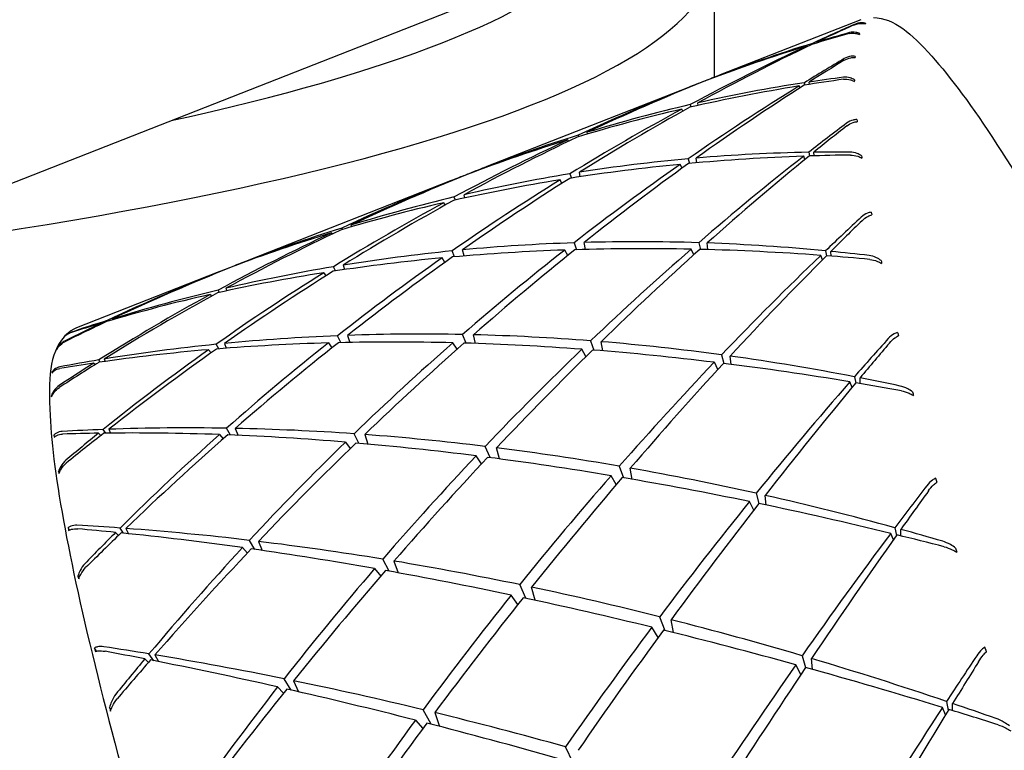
# Model space of a CAD drawing. Header units: inches. Extents: x 36 to 1719, y -84 to 1122.
# Tile 88 of 256: x 657.541 to 658.173, y 304.27 to 304.739. Entities that reach past the tile are written whole.
import ezdxf

# ---------------------------------------------------------------- set-up
doc = ezdxf.new("R2010")
doc.units = ezdxf.units.IN
doc.header["$LTSCALE"] = 48
doc.header["$MEASUREMENT"] = 0
doc.layers.add('Visible (ANSI)', color=7, linetype='Continuous', lineweight=30)

msp = doc.modelspace()

# ---------------------------------------------------------------- linework, layer by layer
at = {"layer": 'Visible (ANSI)'}
for p, q in [((657.07062, 304.45104), (658.14919, 304.8752)), ((657.98658, 304.78073), (657.98658, 304.70204)), ((658.08064, 304.73904), (657.99047, 304.70358)), ((658.04622, 304.7217), (658.04606, 304.72216)), ((658.0496, 304.72382), (658.04969, 304.72327)), ((658.05258, 304.72415), (658.05255, 304.72471)), ((657.98508, 304.70133), (657.98507, 304.70144)), ((657.97019, 304.6956), (657.84083, 304.64473)), ((657.97494, 304.69736), (657.97491, 304.69744)), ((657.98053, 304.69967), (657.98054, 304.69961)), ((658.04148, 304.69519), (658.04102, 304.69648)), ((658.04438, 304.69856), (658.04466, 304.69707)), ((658.04759, 304.69753), (658.04751, 304.69903)), ((657.97123, 304.68452), (657.97162, 304.68295)), ((657.97623, 304.68399), (657.97604, 304.68563)), ((657.96644, 304.68031), (657.96588, 304.68163)), ((657.89945, 304.66499), (657.89975, 304.66401)), ((657.90539, 304.66569), (657.9052, 304.66677)), ((657.89324, 304.66107), (657.89283, 304.6619)), ((658.04476, 304.64933), (658.04399, 304.65143)), ((658.04718, 304.65392), (658.04764, 304.65155)), ((658.05061, 304.65165), (658.05048, 304.65398)), ((657.96595, 304.64368), (657.96484, 304.64619)), ((657.96993, 304.64974), (657.9707, 304.64674)), ((657.97536, 304.64717), (657.97501, 304.65018)), ((657.82932, 304.64012), (657.82929, 304.64019)), ((657.83532, 304.64237), (657.83528, 304.64253)), ((657.89408, 304.64011), (657.89497, 304.63736)), ((657.90067, 304.63824), (657.90016, 304.64108)), ((657.81751, 304.63556), (657.68815, 304.58468)), ((657.82223, 304.63727), (657.82217, 304.63738)), ((657.88893, 304.634), (657.88778, 304.63622)), ((657.82676, 304.62463), (657.82625, 304.62672)), ((657.81406, 304.62001), (657.81314, 304.62156)), ((657.82069, 304.62328), (657.81992, 304.62523)), ((657.75361, 304.60715), (657.75394, 304.60609)), ((657.74124, 304.60229), (657.74175, 304.60153)), ((657.74818, 304.60439), (657.74774, 304.60533)), ((657.89672, 304.59583), (657.89821, 304.59141)), ((657.90395, 304.59157), (657.90313, 304.59603)), ((657.97663, 304.5959), (657.97778, 304.59158)), ((657.98247, 304.59146), (657.98197, 304.59572)), ((657.82007, 304.58685), (657.81854, 304.59063)), ((657.8262, 304.58737), (657.82522, 304.59128)), ((657.89264, 304.58764), (657.89076, 304.59117)), ((657.97347, 304.58809), (657.97181, 304.59172)), ((658.05601, 304.58491), (658.05492, 304.58778)), ((658.05794, 304.59067), (658.05858, 304.58749)), ((658.06157, 304.58727), (658.06142, 304.59033)), ((657.68255, 304.58247), (657.68259, 304.58236)), ((657.74857, 304.58147), (657.74948, 304.57862)), ((657.81388, 304.58322), (657.81211, 304.58612)), ((657.66786, 304.57671), (657.57769, 304.54125)), ((657.67238, 304.57847), (657.67243, 304.5784)), ((657.67784, 304.58057), (657.67781, 304.58062)), ((657.7362, 304.5766), (657.73759, 304.57459)), ((657.74366, 304.57776), (657.74237, 304.58045)), ((657.66335, 304.56266), (657.66421, 304.56156)), ((657.66933, 304.56399), (657.66851, 304.56547)), ((657.67352, 304.56666), (657.67414, 304.56505)), ((657.59389, 304.54434), (657.5942, 304.54398)), ((657.59754, 304.54544), (657.59724, 304.54592)), ((657.60038, 304.54689), (657.60063, 304.54635)), ((657.82749, 304.53142), (657.82516, 304.53697)), ((657.66887, 304.52776), (657.6672, 304.53069)), ((657.67248, 304.53121), (657.67371, 304.52814)), ((657.73917, 304.53155), (657.74143, 304.52841)), ((657.74719, 304.53176), (657.74502, 304.53617)), ((657.75154, 304.53642), (657.75303, 304.53188)), ((657.8217, 304.52755), (657.81907, 304.53165)), ((657.83362, 304.53123), (657.83219, 304.53681)), ((657.90734, 304.53292), (657.90942, 304.52692)), ((657.91516, 304.52646), (657.91407, 304.53238)), ((657.56499, 304.52736), (657.56495, 304.52744)), ((657.66232, 304.52721), (657.66394, 304.52519)), ((657.90432, 304.52282), (657.90169, 304.52752)), ((657.58885, 304.51866), (657.5897, 304.51769)), ((657.59293, 304.51926), (657.59202, 304.52067)), ((657.59534, 304.52121), (657.59605, 304.5197)), ((657.98888, 304.51452), (657.98667, 304.51916)), ((657.99122, 304.52393), (657.99274, 304.51841)), ((657.99743, 304.51782), (657.99683, 304.52316)), ((657.56229, 304.51262), (657.56207, 304.51304)), ((658.07504, 304.50305), (658.07364, 304.50662)), ((658.07649, 304.50988), (658.07732, 304.50579)), ((658.08027, 304.5055), (658.08013, 304.50917)), ((657.56178, 304.49736), (657.56153, 304.49786)), ((657.59639, 304.47367), (657.59482, 304.47603)), ((657.59831, 304.47616), (657.59952, 304.4737)), ((657.67648, 304.47247), (657.6739, 304.47685)), ((657.67945, 304.47674), (657.6813, 304.47227)), ((657.56375, 304.47145), (657.56322, 304.4724)), ((657.59182, 304.47361), (657.59319, 304.47212)), ((657.66929, 304.47275), (657.67166, 304.46992)), ((657.75011, 304.4679), (657.75321, 304.4638)), ((657.75875, 304.46717), (657.75563, 304.47326)), ((657.76248, 304.47277), (657.76455, 304.46665)), ((657.84282, 304.45795), (657.83969, 304.46516)), ((657.84889, 304.45715), (657.84704, 304.46425)), ((657.83739, 304.45396), (657.83393, 304.45909)), ((657.56658, 304.44819), (657.5661, 304.44908)), ((657.92574, 304.45246), (657.9284, 304.445)), ((657.93408, 304.44403), (657.93278, 304.45122)), ((657.92376, 304.44066), (657.92041, 304.44636)), ((658.01192, 304.42422), (658.00916, 304.42975)), ((658.01346, 304.43507), (658.01531, 304.42847)), ((658.01994, 304.4275), (658.01932, 304.43375)), ((657.5732, 304.41151), (657.57234, 304.413)), ((657.60789, 304.40944), (657.60558, 304.41277)), ((657.60925, 304.41251), (657.61098, 304.40912)), ((658.1025, 304.41294), (658.10351, 304.40795)), ((658.10636, 304.40774), (658.1063, 304.41189)), ((657.60276, 304.40996), (657.60462, 304.40805)), ((657.69206, 304.39907), (657.6885, 304.40488)), ((658.10152, 304.40514), (658.09981, 304.40934)), ((657.68414, 304.40019), (657.68724, 304.39672)), ((657.69431, 304.40418), (657.6968, 304.39838)), ((657.77814, 304.38508), (657.77403, 304.3928)), ((657.76882, 304.38674), (657.77276, 304.38188)), ((657.78119, 304.39161), (657.78382, 304.38404)), ((657.57929, 304.38068), (657.57861, 304.38193)), ((657.86581, 304.36768), (657.86185, 304.37645)), ((657.87174, 304.3664), (657.86953, 304.37484)), ((657.8607, 304.36374), (657.85642, 304.36968)), ((657.95161, 304.35581), (657.95484, 304.34705)), ((657.96038, 304.34567), (657.95895, 304.35395)), ((657.95065, 304.34258), (657.94658, 304.34908)), ((657.59052, 304.33381), (657.58928, 304.33586)), ((658.16115, 304.33339), (658.16017, 304.33634)), ((657.62147, 304.3288), (657.62381, 304.32658)), ((657.62728, 304.32765), (657.62413, 304.33198)), ((657.62796, 304.33135), (657.63026, 304.32706)), ((658.04296, 304.33083), (658.04513, 304.32316)), ((658.04961, 304.32204), (658.04906, 304.32902)), ((658.0422, 304.31878), (658.0389, 304.32502)), ((657.71539, 304.30878), (657.71074, 304.31602)), ((657.70663, 304.31078), (657.71044, 304.30686)), ((657.7168, 304.31478), (657.71995, 304.30773)), ((657.59971, 304.29599), (657.59882, 304.29756)), ((658.135, 304.29286), (658.13299, 304.29761)), ((658.13554, 304.3015), (658.13669, 304.29561)), ((658.13939, 304.29564), (658.13948, 304.30016)), ((657.80508, 304.28688), (657.79991, 304.29615)), ((657.80736, 304.29433), (657.81051, 304.28547)), ((657.79499, 304.28947), (657.79974, 304.28407)), ((657.89609, 304.26214), (657.89129, 304.27235))]:
    msp.add_line(p, q, dxfattribs=at)
for centre, major_axis, ratio, start_param, end_param in [((656.61158, 304.78073), (1.375, 0), 0.173648, 5.338062, 6.396688), ((656.61158, 304.81627), (1.3125, 0), 0.173648, 5.610693, 6.124056), ((658.45234, 303.54203), (-0.95821, -1.01906), 0.868084, 4.259217, 4.28085), ((658.12094, 303.4117), (-0.76421, -1.33023), 0.669975, 3.888554, 3.908705), ((658.263, 304.07492), (-0.17555, 0.66533), 0.076046, 0.085605, 0.090204), ((658.45234, 303.54203), (0.6108, -1.09267), 0.917299, 2.923263, 2.944896), ((658.12094, 303.4117), (0.3788, 1.32114), 0.730069, 0.420121, 0.440272), ((658.27628, 304.09826), (0.18732, -0.63919), 0.136789, 3.259703, 3.264302), ((658.45234, 303.54203), (-0.95821, -1.01906), 0.868084, 4.283705, 4.344733), ((658.12094, 303.4117), (-0.76421, -1.33023), 0.669975, 3.91156, 3.974154), ((658.45234, 303.54203), (0.6108, -1.09267), 0.917299, 2.947751, 3.008779), ((658.12094, 303.4117), (0.3788, 1.32114), 0.730069, 0.443127, 0.505722), ((658.45234, 303.54203), (0.81737, 1.20859), 0.780189, 1.025602, 1.047235), ((658.26662, 304.04843), (-0.18605, 0.69043), 0.055108, 0.246392, 0.25099), ((658.12094, 303.4117), (-0.75075, -1.3998), 0.587339, 3.927479, 3.94763), ((658.45234, 303.54203), (-1.30189, -0.42048), 0.913317, 4.776584, 4.780553), ((658.12094, 303.4117), (-0.80052, -1.23851), 0.757354, 3.954086, 3.95849), ((658.12094, 303.4117), (0.21805, 1.28468), 0.837287, 0.246818, 0.266969), ((658.45234, 303.54203), (-1.30189, -0.42048), 0.913317, 4.784974, 4.845076), ((658.12094, 303.4117), (-0.80052, -1.23851), 0.757354, 3.962912, 4.02394), ((658.45234, 303.54203), (0.81737, 1.20859), 0.780189, 1.05009, 1.111118), ((658.45234, 303.54203), (0.6108, -1.09267), 0.917299, 3.013201, 3.017605), ((658.45234, 303.54203), (1.04819, -0.78201), 0.830071, 2.465418, 2.526446), ((658.12094, 303.4117), (0.3788, 1.32114), 0.730069, 0.510143, 0.515619), ((658.12094, 303.4117), (-0.75075, -1.3998), 0.587339, 3.950485, 4.01308), ((658.12094, 303.4117), (0.21805, 1.28468), 0.837287, 0.269824, 0.332419), ((658.45234, 303.54203), (1.04819, -0.78201), 0.830071, 2.44093, 2.462563), ((658.26816, 304.10062), (-0.17684, 0.63467), 0.120814, 0.301145, 0.305743), ((658.12094, 303.4117), (-0.76421, -1.33023), 0.669975, 3.978576, 4.039604), ((658.12094, 303.4117), (0.21805, 1.28468), 0.837287, 0.336841, 0.397869), ((658.45234, 303.54203), (-0.95821, -1.01906), 0.868084, 4.349155, 4.409257), ((658.45234, 303.54203), (1.04819, -0.78201), 0.830071, 2.530868, 2.59097), ((658.45234, 303.54203), (0.77035, 1.30965), 0.691787, 1.030676, 1.052309), ((658.12094, 303.4117), (-0.74607, -1.4566), 0.509257, 3.976751, 3.996902), ((658.27394, 304.01353), (-0.20102, 0.71945), 0.037197, 0.394393, 0.398991), ((658.12094, 303.4117), (-0.80052, -1.23851), 0.757354, 4.029288, 4.08939), ((658.12094, 303.4117), (0.21805, 1.28468), 0.837287, 0.403217, 0.463319), ((658.45234, 303.54203), (-1.30189, -0.42048), 0.913317, 4.850424, 4.91022), ((658.45234, 303.54203), (1.04819, -0.78201), 0.830071, 2.596318, 2.656113), ((658.45234, 303.54203), (1.1843, -0.70673), 0.723026, 2.300268, 2.361296), ((658.12094, 303.4117), (-0.36342, 1.19665), 0.919183, 6.027797, 6.090392), ((658.45234, 303.54203), (0.77035, 1.30965), 0.691787, 1.055164, 1.116192), ((658.12094, 303.4117), (-0.74607, -1.4566), 0.509257, 3.999757, 4.062352), ((658.45234, 303.54203), (1.1843, -0.70673), 0.723026, 2.27578, 2.297413), ((658.12094, 303.4117), (-0.36342, 1.19665), 0.919183, 6.004791, 6.024942), ((658.26362, 304.09397), (-0.17234, 0.63928), 0.100728, 0.484404, 0.489002), ((658.12094, 303.4117), (-0.90551, -1.08528), 0.846676, 4.13854, 4.142944), ((658.45234, 303.54203), (1.1843, -0.70673), 0.723026, 2.365718, 2.42582), ((658.45234, 303.54203), (0.81737, 1.20859), 0.780189, 1.11554, 1.175641), ((658.12094, 303.4117), (-0.36342, 1.19665), 0.919183, 6.094814, 6.155842), ((658.12094, 303.4117), (-0.75075, -1.3998), 0.587339, 4.017502, 4.07853), ((658.12094, 303.4117), (-0.90551, -1.08528), 0.846676, 4.148599, 4.208394), ((658.12094, 303.4117), (0.21805, 1.28468), 0.837287, 0.468973, 0.475699), ((658.12094, 303.4117), (-0.36342, 1.19665), 0.919183, 6.16119, 6.221292), ((658.45234, 303.54203), (-1.4006, 0.1578), 0.852463, 5.262122, 5.266864), ((658.45234, 303.54203), (-1.4006, 0.1578), 0.852463, 5.272518, 5.33262), ((658.45234, 303.54203), (1.04819, -0.78201), 0.830071, 2.661768, 2.666172), ((658.45234, 303.54203), (-0.95821, -1.01906), 0.868084, 4.414605, 4.4744), ((658.45234, 303.54203), (1.1843, -0.70673), 0.723026, 2.431168, 2.490963), ((658.12094, 303.4117), (-0.76421, -1.33023), 0.669975, 4.044952, 4.105054), ((658.45234, 303.54203), (-1.30189, -0.42048), 0.913317, 4.915874, 4.975976), ((658.45234, 303.54203), (1.1843, -0.70673), 0.723026, 2.496618, 2.55672), ((658.12094, 303.4117), (-0.80052, -1.23851), 0.757354, 4.095044, 4.15484), ((658.12094, 303.4117), (-0.36342, 1.19665), 0.919183, 6.226946, 6.286741), ((658.28468, 303.97127), (-0.21892, 0.74958), 0.022732, 0.530053, 0.534651), ((658.45234, 303.54203), (0.753, 1.3835), 0.607919, 1.06548, 1.087113), ((658.12094, 303.4117), (-0.74465, -1.50376), 0.435041, 4.031505, 4.051656), ((658.45234, 303.54203), (-1.4006, 0.1578), 0.852463, 5.337968, 5.398997), ((658.12094, 303.4117), (-0.90551, -1.08528), 0.846676, 4.213742, 4.273844), ((658.45234, 303.54203), (1.1843, -0.70673), 0.723026, 2.562068, 2.623096), ((658.12094, 303.4117), (-0.36342, 1.19665), 0.919183, 0.008904, 0.069006), ((658.12094, 303.4117), (-0.99129, 0.82581), 0.857065, 5.517583, 5.577684), ((658.12094, 303.4117), (-0.99129, 0.82581), 0.857065, 5.451206, 5.512235), ((658.12094, 303.4117), (-0.99129, 0.82581), 0.857065, 5.38419, 5.446785), ((658.12094, 303.4117), (-0.99129, 0.82581), 0.857065, 5.583339, 5.643134), ((658.45234, 303.54203), (1.27376, -0.68828), 0.622542, 2.326406, 2.386201), ((658.45234, 303.54203), (0.81737, 1.20859), 0.780189, 1.180989, 1.240785), ((658.12094, 303.4117), (-0.75075, -1.3998), 0.587339, 4.083878, 4.14398), ((658.45234, 303.54203), (1.27376, -0.68828), 0.622542, 2.260956, 2.321058), ((658.45234, 303.54203), (0.77035, 1.30965), 0.691787, 1.120614, 1.180716), ((658.12094, 303.4117), (-0.74607, -1.4566), 0.509257, 4.066774, 4.127802), ((658.45234, 303.54203), (1.27376, -0.68828), 0.622542, 2.195506, 2.256534), ((658.45234, 303.54203), (0.753, 1.3835), 0.607919, 1.089968, 1.150996), ((658.12094, 303.4117), (-0.74465, -1.50376), 0.435041, 4.054511, 4.117106), ((658.45234, 303.54203), (1.27376, -0.68828), 0.622542, 2.171018, 2.192651), ((658.12094, 303.4117), (-0.99129, 0.82581), 0.857065, 5.361184, 5.381335), ((658.45234, 303.54203), (-1.42754, 0.35318), 0.763376, 5.457239, 5.461361), ((658.12094, 303.4117), (-1.21381, -0.63299), 0.912081, 4.596254, 4.600658), ((658.45234, 303.54203), (1.27376, -0.68828), 0.622542, 2.391856, 2.451957), ((658.45234, 303.54203), (-0.95821, -1.01906), 0.868084, 4.480054, 4.540156), ((658.12094, 303.4117), (-0.76421, -1.33023), 0.669975, 4.110709, 4.170504), ((658.26291, 304.0778), (-0.17448, 0.6531), 0.078882, 0.662037, 0.666633), ((658.45234, 303.54203), (-1.42754, 0.35318), 0.763376, 5.465782, 5.528377), ((658.12094, 303.4117), (-1.21381, -0.63299), 0.912081, 4.60508, 4.666108), ((658.45234, 303.54203), (-1.30189, -0.42048), 0.913317, 4.981324, 5.042352), ((658.45234, 303.54203), (1.1843, -0.70673), 0.723026, 2.627517, 2.631922), ((658.45234, 303.54203), (1.27376, -0.68828), 0.622542, 2.457305, 2.518334), ((658.12094, 303.4117), (-0.36342, 1.19665), 0.919183, 0.073428, 0.078501), ((658.12094, 303.4117), (-0.80052, -1.23851), 0.757354, 4.160187, 4.220289), ((658.12094, 303.4117), (-0.99129, 0.82581), 0.857065, 5.648482, 5.708584), ((658.45234, 303.54203), (-1.4006, 0.1578), 0.852463, 5.403418, 5.466013), ((658.12094, 303.4117), (-0.90551, -1.08528), 0.846676, 4.278265, 4.339294), ((658.45234, 303.54203), (1.27376, -0.68828), 0.622542, 2.522755, 2.58535), ((658.12094, 303.4117), (-0.99129, 0.82581), 0.857065, 5.713006, 5.774034), ((658.12094, 303.4117), (-1.21381, -0.63299), 0.912081, 4.668963, 4.690596), ((658.45234, 303.54203), (-1.42754, 0.35318), 0.763376, 5.531232, 5.551383), ((658.45234, 303.54203), (1.27376, -0.68828), 0.622542, 2.588205, 2.608356), ((658.12094, 303.4117), (-0.99129, 0.82581), 0.857065, 5.776889, 5.798522), ((658.12094, 303.4117), (-1.15662, 0.71739), 0.749837, 5.381723, 5.441518), ((658.29893, 303.92148), (-0.23862, 0.77951), 0.01151, 0.654304, 0.658902), ((658.12094, 303.4117), (-1.15662, 0.71739), 0.749837, 5.51139, 5.572418), ((658.45234, 303.54203), (1.34626, -0.68674), 0.52979, 2.371552, 2.432581), ((658.12094, 303.4117), (-1.15662, 0.71739), 0.749837, 5.446866, 5.506968), ((658.45234, 303.54203), (-0.95821, -1.01906), 0.868084, 4.545504, 4.606533), ((658.12094, 303.4117), (-0.76421, -1.33023), 0.669975, 4.175852, 4.235954), ((658.45234, 303.54203), (1.34626, -0.68674), 0.52979, 2.306103, 2.366205), ((658.45234, 303.54203), (0.81737, 1.20859), 0.780189, 1.246439, 1.306541), ((658.12094, 303.4117), (-0.75075, -1.3998), 0.587339, 4.149634, 4.209429), ((658.45234, 303.54203), (1.34626, -0.68674), 0.52979, 2.240653, 2.300448), ((658.12094, 303.4117), (-1.15662, 0.71739), 0.749837, 5.315967, 5.376068), ((658.12094, 303.4117), (-1.15662, 0.71739), 0.749837, 5.24959, 5.310619), ((658.45234, 303.54203), (-0.74681, -1.44313), 0.528736, 4.254344, 4.275977), ((658.12094, 303.4117), (-0.74387, -1.54256), 0.36395, 4.089528, 4.109679), ((657.88409, 303.94359), (0.31499, -0.58943), 0.100141, 3.235701, 3.240298), ((658.45234, 303.54203), (1.34626, -0.68674), 0.52979, 2.437002, 2.499597), ((658.45234, 303.54203), (-1.30189, -0.42048), 0.913317, 5.046774, 5.109369), ((658.12094, 303.4117), (-0.80052, -1.23851), 0.757354, 4.224711, 4.285739), ((658.45234, 303.54203), (0.77035, 1.30965), 0.691787, 1.186064, 1.245859), ((658.12094, 303.4117), (-0.74607, -1.4566), 0.509257, 4.13315, 4.193252), ((658.45234, 303.54203), (1.34626, -0.68674), 0.52979, 2.175203, 2.235305), ((658.45234, 303.54203), (-1.4006, 0.1578), 0.852463, 5.468868, 5.489019), ((658.12094, 303.4117), (-0.90551, -1.08528), 0.846676, 4.342149, 4.363782), ((658.45234, 303.54203), (1.34626, -0.68674), 0.52979, 2.502452, 2.522603), ((658.12094, 303.4117), (-1.15662, 0.71739), 0.749837, 5.575273, 5.596906), ((658.45234, 303.54203), (0.753, 1.3835), 0.607919, 1.155418, 1.215519), ((658.12094, 303.4117), (-0.74465, -1.50376), 0.435041, 4.121527, 4.182556), ((658.45234, 303.54203), (1.34626, -0.68674), 0.52979, 2.109753, 2.170781), ((658.12094, 303.4117), (-1.15662, 0.71739), 0.749837, 5.182574, 5.245169), ((657.87436, 303.89401), (0.2976, -0.6467), 0.152499, 3.373152, 3.377749), ((658.45234, 303.54203), (-0.74681, -1.44313), 0.528736, 4.278832, 4.339861), ((658.12094, 303.4117), (-0.74387, -1.54256), 0.36395, 4.112534, 4.175129), ((658.45234, 303.54203), (1.34626, -0.68674), 0.52979, 2.085265, 2.106898), ((658.12094, 303.4117), (-1.15662, 0.71739), 0.749837, 5.159568, 5.179719), ((658.26586, 304.053), (-0.18268, 0.67405), 0.057793, 0.830038, 0.834635), ((657.87599, 303.94606), (0.30666, -0.58395), 0.121925, 3.416862, 3.421458), ((658.12094, 303.4117), (-1.25307, 0.69062), 0.647362, 5.46166, 5.483293), ((658.45234, 303.54203), (1.40834, -0.69104), 0.443773, 2.359538, 2.422133), ((658.12094, 303.4117), (-1.25307, 0.69062), 0.647362, 5.397777, 5.458805), ((658.12094, 303.4117), (-1.25307, 0.69062), 0.647362, 5.333253, 5.393355), ((657.88179, 303.85897), (0.3015, -0.68027), 0.153125, 3.525576, 3.530172), ((658.45234, 303.54203), (1.40834, -0.69104), 0.443773, 2.424988, 2.445139), ((658.45234, 303.54203), (-1.30189, -0.42048), 0.913317, 5.112224, 5.132375), ((658.12094, 303.4117), (-0.80052, -1.23851), 0.757354, 4.288594, 4.310227), ((658.45234, 303.54203), (-0.95821, -1.01906), 0.868084, 4.610954, 4.673549), ((658.12094, 303.4117), (-0.76421, -1.33023), 0.669975, 4.240375, 4.301404), ((658.45234, 303.54203), (1.40834, -0.69104), 0.443773, 2.294088, 2.355117), ((658.45234, 303.54203), (0.81737, 1.20859), 0.780189, 1.311889, 1.372917), ((658.12094, 303.4117), (-1.25307, 0.69062), 0.647362, 5.26811, 5.327906), ((658.12094, 303.4117), (-0.75075, -1.3998), 0.587339, 4.214777, 4.274879), ((658.45234, 303.54203), (1.40834, -0.69104), 0.443773, 2.228639, 2.28874), ((658.12094, 303.4117), (-1.25307, 0.69062), 0.647362, 5.202354, 5.262456), ((658.45234, 303.54203), (0.77035, 1.30965), 0.691787, 1.251513, 1.311615), ((658.12094, 303.4117), (-0.74607, -1.4566), 0.509257, 4.198906, 4.258702), ((658.45234, 303.54203), (1.40834, -0.69104), 0.443773, 2.163189, 2.222984), ((657.87131, 303.93962), (0.29965, -0.58926), 0.140236, 3.601242, 3.60584), ((658.12094, 303.4117), (-1.25307, 0.69062), 0.647362, 5.135978, 5.197006), ((658.45234, 303.54203), (0.753, 1.3835), 0.607919, 1.220867, 1.280663), ((658.12094, 303.4117), (-0.74465, -1.50376), 0.435041, 4.187903, 4.248005), ((658.45234, 303.54203), (1.40834, -0.69104), 0.443773, 2.097739, 2.157841), ((658.31646, 303.86497), (-0.25896, 0.80737), 0.003071, 0.768724, 0.77332), ((658.45234, 303.54203), (-0.74488, -1.49259), 0.453607, 4.307977, 4.32961), ((658.12094, 303.4117), (-0.74233, -1.57357), 0.295284, 4.149685, 4.169836), ((658.45234, 303.54203), (-0.74681, -1.44313), 0.528736, 4.344282, 4.404384), ((658.12094, 303.4117), (-1.25307, 0.69062), 0.647362, 5.068961, 5.131556), ((658.12094, 303.4117), (-0.74387, -1.54256), 0.36395, 4.179551, 4.240579), ((658.45234, 303.54203), (1.40834, -0.69104), 0.443773, 2.032289, 2.093317), ((657.8924, 303.81681), (0.30713, -0.71508), 0.151192, 3.664837, 3.669435), ((658.12094, 303.4117), (-1.32893, 0.68632), 0.552713, 5.372579, 5.394212), ((658.45234, 303.54203), (1.4621, -0.69696), 0.363316, 2.351891, 2.372042), ((658.12094, 303.4117), (-1.32893, 0.68632), 0.552713, 5.308696, 5.369724), ((658.12094, 303.4117), (-1.25307, 0.69062), 0.647362, 5.045955, 5.066106), ((658.45234, 303.54203), (-0.95821, -1.01906), 0.868084, 4.676404, 4.696555), ((658.12094, 303.4117), (-0.76421, -1.33023), 0.669975, 4.304259, 4.325892), ((658.45234, 303.54203), (1.4621, -0.69696), 0.363316, 2.286441, 2.349036), ((658.45234, 303.54203), (-0.74488, -1.49259), 0.453607, 4.332465, 4.393493), ((658.12094, 303.4117), (-0.74233, -1.57357), 0.295284, 4.172691, 4.235286), ((658.45234, 303.54203), (1.40834, -0.69104), 0.443773, 2.007801, 2.029434), ((658.45234, 303.54203), (0.81737, 1.20859), 0.780189, 1.377339, 1.439934), ((658.12094, 303.4117), (-0.75075, -1.3998), 0.587339, 4.279301, 4.340329), ((658.45234, 303.54203), (1.4621, -0.69696), 0.363316, 2.220992, 2.28202), ((658.12094, 303.4117), (-1.32893, 0.68632), 0.552713, 5.244173, 5.304275), ((658.27248, 304.01976), (-0.19595, 0.70028), 0.039222, 0.985963, 0.990561), ((658.45234, 303.54203), (0.77035, 1.30965), 0.691787, 1.316963, 1.377992), ((658.12094, 303.4117), (-0.74607, -1.4566), 0.509257, 4.26405, 4.324152), ((658.45234, 303.54203), (1.4621, -0.69696), 0.363316, 2.155542, 2.215644), ((658.12094, 303.4117), (-1.32893, 0.68632), 0.552713, 5.179029, 5.238825), ((657.87061, 303.92356), (0.29518, -0.60557), 0.153023, 3.782553, 3.78715), ((658.12094, 303.4117), (-1.32893, 0.68632), 0.552713, 5.113273, 5.173375), ((658.45234, 303.54203), (0.753, 1.3835), 0.607919, 1.286317, 1.346419), ((658.12094, 303.4117), (-0.74465, -1.50376), 0.435041, 4.25366, 4.313455), ((658.45234, 303.54203), (1.4621, -0.69696), 0.363316, 2.090092, 2.149887), ((658.12094, 303.4117), (-1.32893, 0.68632), 0.552713, 5.046897, 5.107925), ((658.45234, 303.54203), (-0.74681, -1.44313), 0.528736, 4.409732, 4.469527), ((658.12094, 303.4117), (-0.74387, -1.54256), 0.36395, 4.245927, 4.306029), ((658.45234, 303.54203), (1.4621, -0.69696), 0.363316, 2.024642, 2.084744), ((657.9069, 303.76659), (0.31459, -0.75037), 0.147901, 3.791453, 3.796048), ((658.12094, 303.4117), (-1.39338, 0.68968), 0.465095, 5.293519, 5.315152), ((658.33639, 303.80452), (0.2783, -0.82958), 0.003098, 2.261054, 2.265653), ((658.45234, 303.54203), (-1.50833, 0.70252), 0.287354, 5.423001, 5.443152), ((658.45234, 303.54203), (0.81737, 1.20859), 0.780189, 1.442789, 1.46294), ((658.12094, 303.4117), (-1.39338, 0.68968), 0.465095, 5.229636, 5.290664), ((658.12094, 303.4117), (-1.32893, 0.68632), 0.552713, 4.97988, 5.042475), ((658.45234, 303.54203), (-0.7441, -1.53344), 0.381789, 4.365305, 4.386938), ((658.12094, 303.4117), (-0.75075, -1.3998), 0.587339, 4.343184, 4.364817), ((658.45234, 303.54203), (-1.50833, 0.70252), 0.287354, 5.357551, 5.420146), ((658.45234, 303.54203), (-0.74488, -1.49259), 0.453607, 4.397915, 4.458017), ((658.12094, 303.4117), (-0.74233, -1.57357), 0.295284, 4.239707, 4.300736), ((658.45234, 303.54203), (1.4621, -0.69696), 0.363316, 1.959192, 2.02022), ((658.12094, 303.4117), (-0.73921, -1.59708), 0.228401, 4.21134, 4.231491), ((658.45234, 303.54203), (0.77035, 1.30965), 0.691787, 1.382413, 1.445008), ((658.12094, 303.4117), (-1.39338, 0.68968), 0.465095, 5.165112, 5.225214), ((658.12094, 303.4117), (-0.74607, -1.4566), 0.509257, 4.328573, 4.389601), ((658.45234, 303.54203), (-1.50833, 0.70252), 0.287354, 5.292101, 5.353129), ((657.87369, 303.89853), (0.29356, -0.63069), 0.159816, 3.955372, 3.959968), ((658.45234, 303.54203), (-0.7441, -1.53344), 0.381789, 4.389793, 4.450821), ((658.12094, 303.4117), (-1.32893, 0.68632), 0.552713, 4.956874, 4.977025), ((658.12094, 303.4117), (-1.39338, 0.68968), 0.465095, 5.099969, 5.159764), ((658.12094, 303.4117), (-0.73921, -1.59708), 0.228401, 4.234346, 4.296941), ((658.45234, 303.54203), (1.4621, -0.69696), 0.363316, 1.934704, 1.956337), ((658.45234, 303.54203), (0.753, 1.3835), 0.607919, 1.351767, 1.412795), ((658.12094, 303.4117), (-0.74465, -1.50376), 0.435041, 4.318803, 4.378905), ((658.45234, 303.54203), (-1.50833, 0.70252), 0.287354, 5.226651, 5.286753)]:
    msp.add_ellipse(centre, major_axis=major_axis, ratio=ratio, start_param=start_param, end_param=end_param, dxfattribs=at)
for points, knots in [([(657.9647, 305.40767), (657.96457, 305.39584), (657.96679, 305.38254), (657.97531, 305.34354), (657.98268, 305.31647), (658.00141, 305.25536), (658.01248, 305.22193), (658.03739, 305.151), (658.0512, 305.11356), (658.08022, 305.03823), (658.09543, 305.00035), (658.12576, 304.92785), (658.14088, 304.89324), (658.16958, 304.83061), (658.18315, 304.80265), (658.20768, 304.75567), (658.21846, 304.73699), (658.23352, 304.71534), (658.23819, 304.70913), (658.2473, 304.7018), (658.2498, 304.70002), (658.25572, 304.69742), (658.25862, 304.69647), (658.26658, 304.6957), (658.27211, 304.69647), (658.28076, 304.70087), (658.2839, 304.70379), (658.2887, 304.71011), (658.28999, 304.71337), (658.29271, 304.72232), (658.29278, 304.72703), (658.29243, 304.74422), (658.28995, 304.75839), (658.28076, 304.79876), (658.27315, 304.8262), (658.25954, 304.87012), (658.25544, 304.88294), (658.25104, 304.89628)], [1.22173, 1.22173, 1.22173, 1.22173, 1.506325, 1.506325, 1.854354, 1.854354, 2.180255, 2.180255, 2.502796, 2.502796, 2.82455, 2.82455, 3.146543, 3.146543, 3.470197, 3.470197, 3.801032, 3.801032, 4.001201, 4.001201, 4.065346, 4.065346, 4.108346, 4.108346, 4.160923, 4.160923, 4.205464, 4.205464, 4.262041, 4.262041, 4.383737, 4.383737, 4.672025, 4.672025, 5.016325, 5.016325, 5.148721, 5.148721, 5.148721, 5.148721]), ([(658.08867, 304.7404), (658.10227, 304.73998), (658.11274, 304.73036), (658.15036, 304.68867), (658.18196, 304.63986), (658.25602, 304.50694), (658.29732, 304.42573), (658.34574, 304.32397), (658.34931, 304.31644), (658.3529, 304.30883)], [2.2670166, 2.2670166, 2.2670166, 2.2670166, 2.4572469, 2.4572469, 2.8039003, 2.8039003, 3.1261469, 3.1261469, 3.1515987, 3.1515987, 3.1515987, 3.1515987]), ([(658.07618, 304.73562), (658.07754, 304.73624), (658.07922, 304.73662), (658.08156, 304.73669), (658.08261, 304.73658), (658.0836, 304.73635)], [0, 0, 0, 0, 0.01515687, 0.01515687, 0.02514531, 0.02514531, 0.02514531, 0.02514531]), ([(658.08376, 304.73668), (658.08286, 304.7369), (658.08192, 304.73702), (658.07961, 304.73702), (658.07788, 304.73664), (658.07652, 304.73604)], [0.15981607, 0.15981607, 0.15981607, 0.15981607, 0.16794668, 0.16794668, 0.1826344, 0.1826344, 0.1826344, 0.1826344]), ([(658.07314, 304.73012), (658.07435, 304.73045), (658.0759, 304.73052), (658.07799, 304.73013), (658.07884, 304.72986), (658.07967, 304.72951)], [0, 0, 0, 0, 0.01468772, 0.01468772, 0.02281833, 0.02281833, 0.02281833, 0.02281833]), ([(658.07996, 304.72998), (658.07909, 304.7304), (658.07816, 304.73072), (658.07608, 304.73112), (658.0746, 304.73108), (658.0734, 304.73075)], [0.16538083, 0.16538083, 0.16538083, 0.16538083, 0.17536928, 0.17536928, 0.19052615, 0.19052615, 0.19052615, 0.19052615]), ([(658.06991, 304.71297), (658.07119, 304.71376), (658.07279, 304.71436), (658.07502, 304.71474), (658.07602, 304.71477), (658.07696, 304.71468)], [0, 0, 0, 0, 0.01515687, 0.01515687, 0.02514531, 0.02514531, 0.02514531, 0.02514531]), ([(658.07692, 304.71551), (658.07605, 304.71563), (658.07515, 304.71564), (658.07293, 304.71538), (658.07128, 304.7148), (658.06999, 304.71404)], [0.15982454, 0.15982454, 0.15982454, 0.15982454, 0.16795515, 0.16795515, 0.18264287, 0.18264287, 0.18264287, 0.18264287]), ([(658.07654, 304.7004), (658.07561, 304.70093), (658.07463, 304.70137), (658.07243, 304.70204), (658.07085, 304.70221), (658.06959, 304.70205)], [0.16538083, 0.16538083, 0.16538083, 0.16538083, 0.17536928, 0.17536928, 0.19052615, 0.19052615, 0.19052615, 0.19052615]), ([(658.0696, 304.70077), (658.07087, 304.70094), (658.0725, 304.70082), (658.0747, 304.70021), (658.07559, 304.69986), (658.07645, 304.69943)], [0, 0, 0, 0, 0.01468772, 0.01468772, 0.02281833, 0.02281833, 0.02281833, 0.02281833]), ([(658.07807, 304.67488), (658.07723, 304.67489), (658.07637, 304.6748), (658.07425, 304.67426), (658.07268, 304.67348), (658.07146, 304.67256)], [0.15981607, 0.15981607, 0.15981607, 0.15981607, 0.16794668, 0.16794668, 0.1826344, 0.1826344, 0.1826344, 0.1826344]), ([(658.07164, 304.67086), (658.07286, 304.67181), (658.07437, 304.67263), (658.07647, 304.67334), (658.07742, 304.67352), (658.07831, 304.67357)], [0, 0, 0, 0, 0.01515687, 0.01515687, 0.02514531, 0.02514531, 0.02514531, 0.02514531]), ([(658.08112, 304.65161), (658.08014, 304.65224), (658.0791, 304.65279), (658.07679, 304.65371), (658.07513, 304.65407), (658.07379, 304.65408)], [0.16523065, 0.16523065, 0.16523065, 0.16523065, 0.1752191, 0.1752191, 0.19037596, 0.19037596, 0.19037596, 0.19037596]), ([(658.07407, 304.65217), (658.07541, 304.65218), (658.07711, 304.65189), (658.07941, 304.65108), (658.08033, 304.65066), (658.08123, 304.65017)], [0, 0, 0, 0, 0.01468772, 0.01468772, 0.02281833, 0.02281833, 0.02281833, 0.02281833]), ([(658.08719, 304.61548), (658.0864, 304.61538), (658.08558, 304.61518), (658.08356, 304.61437), (658.08207, 304.61339), (658.08092, 304.61231)], [0.15982454, 0.15982454, 0.15982454, 0.15982454, 0.16795515, 0.16795515, 0.18264287, 0.18264287, 0.18264287, 0.18264287]), ([(658.08136, 304.61001), (658.08251, 304.61112), (658.08393, 304.61216), (658.08591, 304.61319), (658.0868, 304.61351), (658.08763, 304.61371)], [0, 0, 0, 0, 0.01515687, 0.01515687, 0.02514531, 0.02514531, 0.02514531, 0.02514531]), ([(658.09362, 304.58446), (658.0926, 304.58517), (658.09152, 304.58581), (658.08909, 304.58695), (658.08735, 304.58749), (658.08594, 304.58765)], [0.16538083, 0.16538083, 0.16538083, 0.16538083, 0.17536928, 0.17536928, 0.19052615, 0.19052615, 0.19052615, 0.19052615]), ([(658.08648, 304.58515), (658.08788, 304.58502), (658.08966, 304.58457), (658.09205, 304.58359), (658.09301, 304.58311), (658.09393, 304.58256)], [0, 0, 0, 0, 0.01468772, 0.01468772, 0.02281833, 0.02281833, 0.02281833, 0.02281833]), ([(657.56971, 304.53551), (657.56982, 304.53563), (657.56992, 304.53575), (657.57085, 304.5367), (657.57205, 304.53745), (657.57323, 304.53783)], [0.17333338, 0.17333338, 0.17333338, 0.17333338, 0.17536928, 0.17536928, 0.19052615, 0.19052615, 0.19052615, 0.19052615]), ([(657.57357, 304.53825), (657.57239, 304.53785), (657.57113, 304.53705), (657.57016, 304.53601), (657.57006, 304.5359), (657.56996, 304.53578)], [0, 0, 0, 0, 0.01468772, 0.01468772, 0.01638375, 0.01638375, 0.01638375, 0.01638375]), ([(657.57769, 304.54125), (657.57711, 304.54102), (657.57655, 304.54076), (657.57544, 304.5402), (657.5749, 304.53989), (657.57386, 304.53923), (657.57336, 304.53888), (657.57239, 304.53814), (657.57193, 304.53775), (657.57104, 304.53693), (657.57062, 304.53651), (657.57021, 304.53607)], [4.05348619, 4.05348619, 4.05348619, 4.05348619, 4.0618612, 4.0618612, 4.0702362, 4.0702362, 4.07861121, 4.07861121, 4.08698621, 4.08698621, 4.09536122, 4.09536122, 4.09536122, 4.09536122]), ([(658.10413, 304.53833), (658.10338, 304.53812), (658.1026, 304.5378), (658.1007, 304.53672), (658.09929, 304.53555), (658.0982, 304.53433)], [0.15981607, 0.15981607, 0.15981607, 0.15981607, 0.16794668, 0.16794668, 0.1826344, 0.1826344, 0.1826344, 0.1826344]), ([(657.56971, 304.53551), (657.56012, 304.52446), (657.55952, 304.50842), (657.56257, 304.44655), (657.57363, 304.3876), (657.61144, 304.23724), (657.63733, 304.14803), (657.70137, 303.94663), (657.73946, 303.8346), (657.82404, 303.59881), (657.87051, 303.4751), (657.96715, 303.22845), (658.0173, 303.10555), (658.11622, 302.87294), (658.16499, 302.76327), (658.25623, 302.56817), (658.29869, 302.4828), (658.37319, 302.34475), (658.40509, 302.29227), (658.45138, 302.23092), (658.46565, 302.21391), (658.48461, 302.21333)], [4.09893, 4.09893, 4.09893, 4.09893, 4.305817, 4.305817, 4.646681, 4.646681, 4.968729, 4.968729, 5.289332, 5.289332, 5.609624, 5.609624, 5.929847, 5.929847, 6.250127, 6.250127, 6.570681, 6.570681, 6.89245, 6.89245, 7.157761, 7.157761, 7.157761, 7.157761]), ([(657.56482, 304.52704), (657.56528, 304.5279), (657.56584, 304.52872), (657.56743, 304.53056), (657.56886, 304.53166), (657.57019, 304.53232)], [0.15982427, 0.15982427, 0.15982427, 0.15982427, 0.16795488, 0.16795488, 0.18264261, 0.18264261, 0.18264261, 0.18264261]), ([(657.57045, 304.53296), (657.56911, 304.5323), (657.56772, 304.5312), (657.56609, 304.52935), (657.56546, 304.52841), (657.56495, 304.52744)], [0, 0, 0, 0, 0.01515687, 0.01515687, 0.02514531, 0.02514531, 0.02514531, 0.02514531]), ([(658.0989, 304.53146), (658.09998, 304.53273), (658.10131, 304.53397), (658.10316, 304.53531), (658.10399, 304.53579), (658.10477, 304.53613)], [0, 0, 0, 0, 0.01515687, 0.01515687, 0.02514531, 0.02514531, 0.02514531, 0.02514531]), ([(657.56194, 304.51215), (657.56239, 304.51278), (657.56295, 304.51337), (657.56443, 304.51444), (657.56571, 304.51497), (657.56696, 304.51518)], [0.16538083, 0.16538083, 0.16538083, 0.16538083, 0.17536928, 0.17536928, 0.19052615, 0.19052615, 0.19052615, 0.19052615]), ([(657.56704, 304.51624), (657.56579, 304.51601), (657.56445, 304.51542), (657.563, 304.51423), (657.56249, 304.51367), (657.56207, 304.51304)], [0, 0, 0, 0, 0.01468772, 0.01468772, 0.02281833, 0.02281833, 0.02281833, 0.02281833]), ([(657.56664, 304.50426), (657.56537, 304.50342), (657.56406, 304.50212), (657.56256, 304.49999), (657.56198, 304.49894), (657.56153, 304.49786)], [0, 0, 0, 0, 0.01515687, 0.01515687, 0.02514531, 0.02514531, 0.02514531, 0.02514531]), ([(657.5616, 304.49696), (657.56203, 304.4979), (657.56255, 304.4988), (657.56403, 304.50086), (657.56538, 304.50215), (657.56665, 304.50297)], [0.15981607, 0.15981607, 0.15981607, 0.15981607, 0.16794668, 0.16794668, 0.1826344, 0.1826344, 0.1826344, 0.1826344]), ([(658.11383, 304.50009), (658.11277, 304.50086), (658.11165, 304.50158), (658.10912, 304.50291), (658.1073, 304.5036), (658.10583, 304.50392)], [0.16538083, 0.16538083, 0.16538083, 0.16538083, 0.17536928, 0.17536928, 0.19052615, 0.19052615, 0.19052615, 0.19052615]), ([(658.10662, 304.50086), (658.10808, 304.50059), (658.10993, 304.5), (658.1124, 304.49888), (658.11338, 304.49835), (658.11433, 304.49777)], [0, 0, 0, 0, 0.01468772, 0.01468772, 0.02281833, 0.02281833, 0.02281833, 0.02281833]), ([(657.56851, 304.47477), (657.56719, 304.47469), (657.56578, 304.4743), (657.56422, 304.47339), (657.56367, 304.47293), (657.56322, 304.4724)], [0, 0, 0, 0, 0.01468772, 0.01468772, 0.02281833, 0.02281833, 0.02281833, 0.02281833]), ([(657.5633, 304.47103), (657.56379, 304.47153), (657.56441, 304.47196), (657.566, 304.47271), (657.56738, 304.47302), (657.5687, 304.47307)], [0.16523065, 0.16523065, 0.16523065, 0.16523065, 0.1752191, 0.1752191, 0.19037596, 0.19037596, 0.19037596, 0.19037596]), ([(657.57084, 304.45629), (657.56965, 304.45528), (657.56843, 304.45379), (657.56704, 304.45141), (657.56651, 304.45025), (657.5661, 304.44908)], [0, 0, 0, 0, 0.01515687, 0.01515687, 0.02514531, 0.02514531, 0.02514531, 0.02514531]), ([(657.56638, 304.4477), (657.56677, 304.4487), (657.56726, 304.44967), (657.56864, 304.45193), (657.56992, 304.4534), (657.57112, 304.45438)], [0.15981607, 0.15981607, 0.15981607, 0.15981607, 0.16794668, 0.16794668, 0.1826344, 0.1826344, 0.1826344, 0.1826344]), ([(658.1286, 304.44475), (658.12789, 304.44443), (658.12716, 304.444), (658.12536, 304.44265), (658.12403, 304.4413), (658.123, 304.43995)], [0.15981607, 0.15981607, 0.15981607, 0.15981607, 0.16794668, 0.16794668, 0.1826344, 0.1826344, 0.1826344, 0.1826344]), ([(658.12395, 304.43656), (658.12496, 304.43797), (658.12621, 304.43941), (658.12793, 304.44105), (658.1287, 304.44167), (658.12942, 304.44216)], [0, 0, 0, 0, 0.01515687, 0.01515687, 0.02514531, 0.02514531, 0.02514531, 0.02514531]), ([(657.57797, 304.41452), (657.57659, 304.4146), (657.57509, 304.41441), (657.57343, 304.41377), (657.57284, 304.41342), (657.57234, 304.413)], [0, 0, 0, 0, 0.01468772, 0.01468772, 0.02281833, 0.02281833, 0.02281833, 0.02281833]), ([(657.57262, 304.41117), (657.57317, 304.41152), (657.57384, 304.41181), (657.57557, 304.41224), (657.57703, 304.41234), (657.57841, 304.41222)], [0.16538083, 0.16538083, 0.16538083, 0.16538083, 0.17536928, 0.17536928, 0.19052615, 0.19052615, 0.19052615, 0.19052615]), ([(658.1414, 304.39995), (658.14031, 304.40076), (658.13915, 304.40154), (658.13654, 304.40302), (658.13465, 304.40385), (658.13311, 304.4043)], [0.16538083, 0.16538083, 0.16538083, 0.16538083, 0.17536928, 0.17536928, 0.19052615, 0.19052615, 0.19052615, 0.19052615]), ([(658.13414, 304.40074), (658.13566, 304.40035), (658.13758, 304.39964), (658.14011, 304.3984), (658.14112, 304.39784), (658.14209, 304.39724)], [0, 0, 0, 0, 0.01468772, 0.01468772, 0.02281833, 0.02281833, 0.02281833, 0.02281833]), ([(657.58299, 304.38986), (657.58187, 304.3887), (657.58073, 304.38703), (657.57945, 304.38443), (657.57897, 304.38318), (657.57861, 304.38193)], [0, 0, 0, 0, 0.01515687, 0.01515687, 0.02514531, 0.02514531, 0.02514531, 0.02514531]), ([(657.57908, 304.38009), (657.57945, 304.38114), (657.5799, 304.38218), (657.58119, 304.38461), (657.5824, 304.38623), (657.58353, 304.38736)], [0.15981607, 0.15981607, 0.15981607, 0.15981607, 0.16794668, 0.16794668, 0.1826344, 0.1826344, 0.1826344, 0.1826344]), ([(657.59525, 304.33654), (657.5938, 304.33676), (657.59222, 304.33676), (657.59045, 304.33639), (657.58982, 304.33616), (657.58928, 304.33586)], [0, 0, 0, 0, 0.01468772, 0.01468772, 0.02281833, 0.02281833, 0.02281833, 0.02281833]), ([(658.16017, 304.33634), (658.15951, 304.33591), (658.15883, 304.33537), (658.15714, 304.33377), (658.15589, 304.33225), (658.15491, 304.33079)], [0.15981607, 0.15981607, 0.15981607, 0.15981607, 0.16794668, 0.16794668, 0.1826344, 0.1826344, 0.1826344, 0.1826344]), ([(657.58975, 304.33359), (657.59036, 304.3338), (657.59109, 304.33394), (657.59294, 304.33405), (657.59449, 304.33394), (657.59595, 304.33367)], [0.16538083, 0.16538083, 0.16538083, 0.16538083, 0.17536928, 0.17536928, 0.19052615, 0.19052615, 0.19052615, 0.19052615]), ([(658.15608, 304.32694), (658.15704, 304.32846), (658.1582, 304.33008), (658.1598, 304.33202), (658.1605, 304.33278), (658.16116, 304.33341)], [0, 0, 0, 0, 0.01515687, 0.01515687, 0.02514531, 0.02514531, 0.02514531, 0.02514531]), ([(657.60288, 304.30612), (657.60182, 304.30481), (657.60076, 304.30299), (657.59958, 304.3002), (657.59914, 304.29887), (657.59882, 304.29756)], [0, 0, 0, 0, 0.01515687, 0.01515687, 0.02514531, 0.02514531, 0.02514531, 0.02514531]), ([(657.59948, 304.2953), (657.59982, 304.29638), (657.60024, 304.29747), (657.60146, 304.30004), (657.6026, 304.3018), (657.60367, 304.30307)], [0.15981607, 0.15981607, 0.15981607, 0.15981607, 0.16794668, 0.16794668, 0.1826344, 0.1826344, 0.1826344, 0.1826344]), ([(658.17587, 304.28574), (658.17475, 304.28658), (658.17356, 304.2874), (658.17087, 304.289), (658.16892, 304.28994), (658.16732, 304.2905)], [0.16522487, 0.16522487, 0.16522487, 0.16522487, 0.17521332, 0.17521332, 0.19037018, 0.19037018, 0.19037018, 0.19037018]), ([(658.16857, 304.28651), (658.17015, 304.28601), (658.17212, 304.2852), (658.17471, 304.28389), (658.17574, 304.2833), (658.17672, 304.2827)], [0, 0, 0, 0, 0.01468772, 0.01468772, 0.02281833, 0.02281833, 0.02281833, 0.02281833])]:
    msp.add_open_spline(points, degree=3, knots=knots, dxfattribs=at)

doc.saveas('drawing.dxf')
